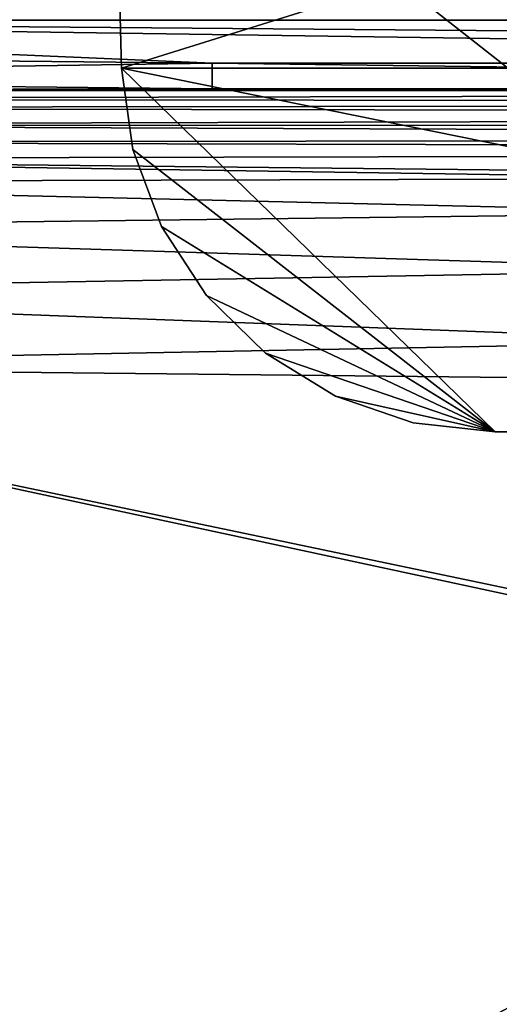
# Model space of a CAD drawing. Extents: x 0 to 750, y -490 to 0.
# Tile 5 of 23: x 216 to 280, y -247 to -115. Entities that reach past the tile are written whole.
import ezdxf

# ---------------------------------------------------------------- set-up
doc = ezdxf.new("R2010")
doc.units = 0
doc.header["$MEASUREMENT"] = 0
doc.layers.add('LAYER00001', color=7, linetype='Continuous')
doc.layers.add('LAYER00006', color=7, linetype='Continuous')

msp = doc.modelspace()

# ---------------------------------------------------------------- linework, layer by layer
at = {"layer": 'LAYER00001', "color": 31}
for points in [[(747, -395), (2, -395), (747, 0)], [(747, 0), (2, -395), (2, 0)], [(126.46, -390, 650), (623.54, -390, 650), (126.46, 0, 650)], [(126.46, 0, 650), (623.54, -390, 650), (623.54, 0, 650)], [(126.46, 0, 650), (623.54, 0, 650), (126.46, -390, 650)], [(126.46, -390, 650), (623.54, 0, 650), (623.54, -390, 650)], [(108.36, -114.89, 785.51), (651.63, -20.69, 789.79), (97.31, -20.69, 789.79)], [(640.93, -114.89, 785.51), (651.63, -20.69, 789.79), (108.36, -114.89, 785.51)], [(108.36, -119.3, 784.26), (241.5, -120.68, 783.33), (108.36, -114.89, 785.51)], [(241.5, -120.68, 783.33), (507.79, -120.68, 783.33), (108.36, -114.89, 785.51)], [(507.79, -120.68, 783.33), (640.93, -119.3, 784.26), (108.36, -114.89, 785.51)], [(108.36, -114.89, 785.51), (640.93, -119.3, 784.26), (640.93, -114.89, 785.51)], [(108.36, -119.3, 784.26), (108.36, -122.68, 781.18), (241.5, -120.68, 783.33)], [(241.5, -120.68, 783.33), (108.36, -122.68, 781.18), (241.5, -124.08, 778.17)], [(507.79, -120.68, 783.33), (241.5, -120.68, 783.33), (507.79, -124.08, 778.17)], [(507.79, -124.08, 778.17), (241.5, -120.68, 783.33), (241.5, -124.08, 778.17)], [(108.36, -122.68, 781.18), (108.36, -124.34, 776.91), (241.5, -124.08, 778.17)], [(241.5, -124.08, 778.17), (108.36, -124.34, 776.91), (507.79, -124.08, 778.17)], [(507.79, -124.08, 778.17), (108.36, -124.34, 776.91), (640.93, -124.34, 776.91)], [(108.36, -124.34, 776.91), (112.26, -125.48, 768.83), (640.93, -124.34, 776.91)], [(640.93, -124.34, 776.91), (112.26, -125.48, 768.83), (635.87, -125.96, 765.43)], [(635.87, -125.96, 765.43), (112.26, -125.48, 768.83), (116.16, -126.62, 760.74)], [(635.87, -125.96, 765.43), (116.16, -126.62, 760.74), (630.82, -127.58, 753.96)], [(630.82, -127.58, 753.96), (116.16, -126.62, 760.74), (123.96, -128.91, 744.56)], [(625.76, -129.2, 742.48), (630.82, -127.58, 753.96), (123.96, -128.91, 744.56)], [(625.76, -129.2, 742.48), (123.96, -128.91, 744.56), (620.71, -130.82, 731)], [(123.96, -128.91, 744.56), (131.75, -131.19, 728.39), (620.71, -130.82, 731)], [(620.71, -130.82, 731), (131.75, -131.19, 728.39), (615.66, -132.44, 719.52)], [(615.66, -132.44, 719.52), (131.75, -131.19, 728.39), (139.55, -133.48, 712.21)], [(489.21, -137.16, 686.12), (615.66, -132.44, 719.52), (139.55, -133.48, 712.21)], [(139.55, -133.48, 712.21), (139.32, -136.6, 702.74), (314.09, -136.11, 695.42)], [(489.21, -137.16, 686.12), (139.55, -133.48, 712.21), (314.09, -136.11, 695.42)], [(139.11, -142.84, 694.97), (313.36, -140.7, 686.23), (139.32, -136.6, 702.74)], [(139.32, -136.6, 702.74), (313.36, -140.7, 686.23), (314.09, -136.11, 695.42)], [(139.11, -142.84, 694.97), (312.76, -148.3, 679.33), (313.36, -140.7, 686.23)], [(139.11, -142.84, 694.97), (138.96, -151.4, 689.87), (312.76, -148.3, 679.33)], [(312.76, -148.3, 679.33), (138.96, -151.4, 689.87), (312.39, -157.9, 675.63)], [(312.39, -157.9, 675.63), (138.96, -151.4, 689.87), (138.89, -161.21, 688.1)], [(487.12, -164.88, 662.11), (312.39, -157.9, 675.63), (138.89, -161.21, 688.1)], [(138.89, -361.75, 688.1), (487.02, -236.09, 662.12), (138.89, -161.21, 688.1)], [(138.89, -161.21, 688.1), (487.02, -236.09, 662.12), (487.12, -234.08, 662.11)], [(487.12, -164.88, 662.11), (138.89, -161.21, 688.1), (487.12, -234.08, 662.11)], [(138.89, -361.75, 688.1), (138.99, -367.2, 688.12), (487.02, -236.09, 662.12)], [(487.02, -236.09, 662.12), (138.99, -367.2, 688.12), (139.08, -372.66, 688.2)], [(487.02, -236.09, 662.12), (139.08, -372.66, 688.2), (495.29, -260.25, 662.23)]]:
    msp.add_3dface(points, dxfattribs=at)
at = {"layer": 'LAYER00006', "color": 32}
for points in [[(229.39, -121.31, 1700.33), (229.39, -121.31, 1779.34), (227, -30, 1699)], [(227, -30, 1699), (229.39, -121.31, 1779.34), (227, -30, 1784)], [(227, -30, 1699), (522, -30, 1699), (229.39, -121.31, 1700.33)], [(227, -30, 1784), (229.39, -121.31, 1779.34), (522, -30, 1784)], [(229.39, -121.31, 1700.33), (522, -30, 1699), (519.61, -121.31, 1700.33)], [(522, -30, 1784), (229.39, -121.31, 1779.34), (519.61, -121.31, 1779.34)], [(519.61, -121.31, 1700.33), (469.63, -170, 1701.04), (229.39, -121.31, 1700.33)], [(229.39, -121.31, 1700.33), (469.63, -170, 1701.04), (279.37, -170, 1701.04)], [(279.37, -170, 1701.04), (230.89, -132.22, 1700.49), (229.39, -121.31, 1700.33)], [(279.37, -170, 1776.85), (469.63, -170, 1776.85), (229.39, -121.31, 1779.34)], [(229.39, -121.31, 1779.34), (469.63, -170, 1776.85), (519.61, -121.31, 1779.34)], [(229.39, -121.31, 1779.34), (230.89, -132.22, 1778.78), (279.37, -170, 1776.85)], [(229.39, -121.31, 1779.34), (229.39, -121.31, 1700.33), (230.89, -132.22, 1778.78)], [(230.89, -132.22, 1778.78), (229.39, -121.31, 1700.33), (230.89, -132.22, 1700.49)], [(279.37, -170, 1701.04), (234.74, -142.53, 1700.64), (230.89, -132.22, 1700.49)], [(279.37, -170, 1776.85), (230.89, -132.22, 1778.78), (234.74, -142.53, 1778.25)], [(234.74, -142.53, 1700.64), (234.74, -142.53, 1778.25), (230.89, -132.22, 1700.49)], [(230.89, -132.22, 1700.49), (234.74, -142.53, 1778.25), (230.89, -132.22, 1778.78)], [(279.37, -170, 1701.04), (240.75, -151.76, 1700.78), (234.74, -142.53, 1700.64)], [(240.75, -151.76, 1777.78), (279.37, -170, 1776.85), (234.74, -142.53, 1778.25)], [(240.75, -151.76, 1700.78), (240.75, -151.76, 1777.78), (234.74, -142.53, 1700.64)], [(234.74, -142.53, 1700.64), (240.75, -151.76, 1777.78), (234.74, -142.53, 1778.25)], [(279.37, -170, 1701.04), (248.64, -159.44, 1700.89), (240.75, -151.76, 1700.78)], [(240.75, -151.76, 1777.78), (248.64, -159.44, 1777.39), (279.37, -170, 1776.85)], [(248.64, -159.44, 1700.89), (248.64, -159.44, 1777.39), (240.75, -151.76, 1700.78)], [(240.75, -151.76, 1700.78), (248.64, -159.44, 1777.39), (240.75, -151.76, 1777.78)], [(279.37, -170, 1701.04), (258.02, -165.21, 1700.97), (248.64, -159.44, 1700.89)], [(279.37, -170, 1776.85), (248.64, -159.44, 1777.39), (258.02, -165.21, 1777.09)], [(258.02, -165.21, 1700.97), (258.02, -165.21, 1777.09), (248.64, -159.44, 1700.89)], [(248.64, -159.44, 1700.89), (258.02, -165.21, 1777.09), (248.64, -159.44, 1777.39)], [(279.37, -170, 1701.04), (268.43, -168.79, 1701.03), (258.02, -165.21, 1700.97)], [(268.43, -168.79, 1776.91), (279.37, -170, 1776.85), (258.02, -165.21, 1777.09)], [(268.43, -168.79, 1701.03), (268.43, -168.79, 1776.91), (258.02, -165.21, 1700.97)], [(258.02, -165.21, 1700.97), (268.43, -168.79, 1776.91), (258.02, -165.21, 1777.09)], [(268.43, -168.79, 1701.03), (279.37, -170, 1776.85), (268.43, -168.79, 1776.91)], [(279.37, -170, 1701.04), (279.37, -170, 1776.85), (268.43, -168.79, 1701.03)], [(469.63, -170, 1701.04), (469.63, -170, 1776.85), (279.37, -170, 1701.04)], [(279.37, -170, 1701.04), (469.63, -170, 1776.85), (279.37, -170, 1776.85)]]:
    msp.add_3dface(points, dxfattribs=at)

doc.saveas('drawing.dxf')
